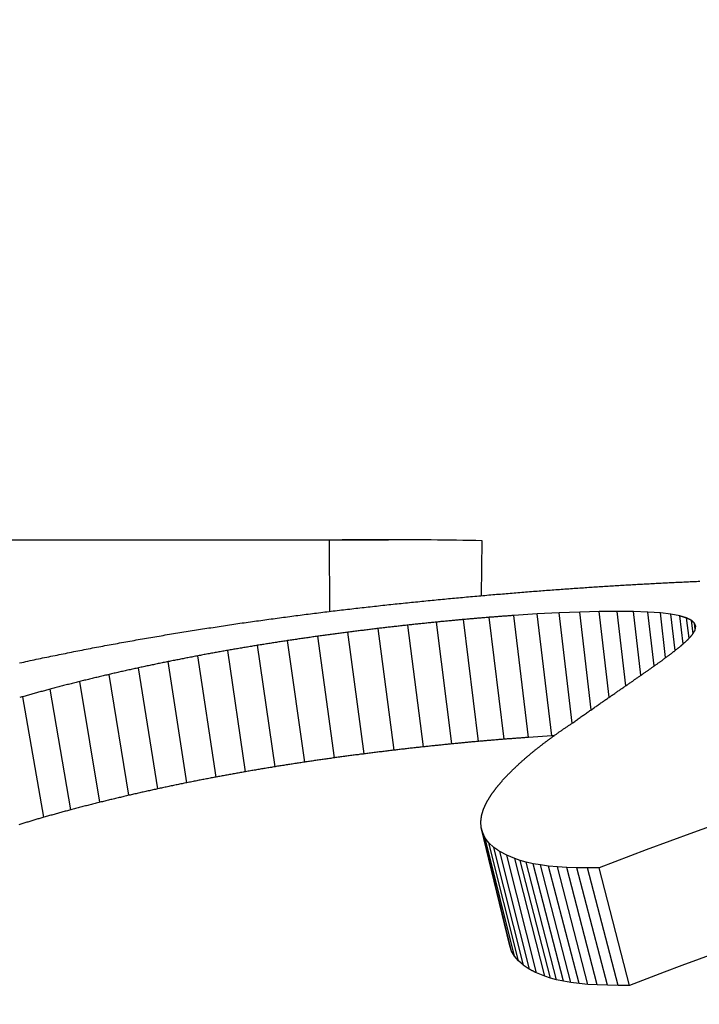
# Model space of a CAD drawing. Header units: millimetres. Extents: x 213 to 547, y 65 to 502.
# Tile 11 of 21: x 293.52 to 296.28, y 491.67 to 495.67. Entities that reach past the tile are written whole.
import ezdxf

# ---------------------------------------------------------------- set-up
doc = ezdxf.new("R2010")
doc.units = ezdxf.units.MM
doc.layers.add('Detail', color=2, linetype='Continuous')

msp = doc.modelspace()

# ---------------------------------------------------------------- linework, layer by layer
at = {"layer": 'Detail'}
for p, q in [((291.6806, 493.5559), (295.0186, 493.5559)), ((294.7785, 493.5544), (291.9848, 493.5544)), ((294.7809, 493.2653), (294.7785, 493.5544)), ((295.3948, 493.3291), (295.3978, 493.5521)), ((295.4877, 492.7467), (295.427, 493.2412)), ((295.6209, 493.2547), (295.5266, 493.2487)), ((295.5865, 492.7541), (295.5266, 493.2487)), ((295.7099, 493.2594), (295.6209, 493.2547)), ((295.6802, 492.76), (295.6209, 493.2547)), ((295.7937, 493.2627), (295.7099, 493.2594)), ((295.7632, 492.8118), (295.7099, 493.2594)), ((295.8722, 493.2647), (295.7937, 493.2627)), ((295.8406, 492.8664), (295.7937, 493.2627)), ((295.9455, 493.2653), (295.8722, 493.2647)), ((295.9133, 492.917), (295.8722, 493.2647)), ((296.0116, 493.2646), (295.9455, 493.2653)), ((295.9811, 492.9639), (295.9455, 493.2653)), ((296.0699, 493.2624), (296.0116, 493.2646)), ((296.042, 493.0062), (296.0116, 493.2646)), ((296.1206, 493.2588), (296.0699, 493.2624)), ((296.0958, 493.044), (296.0699, 493.2624)), ((296.1636, 493.2536), (296.1206, 493.2588)), ((296.1422, 493.0776), (296.1206, 493.2588)), ((296.199, 493.247), (296.1636, 493.2536)), ((296.1812, 493.1072), (296.1636, 493.2536)), ((296.2128, 493.1333), (296.199, 493.247)), ((295.1607, 492.7158), (295.0971, 493.2097)), ((295.2748, 492.7277), (295.2123, 493.2218)), ((295.3838, 492.738), (295.3223, 493.2323)), ((296.2369, 493.156), (296.2267, 493.2387)), ((296.2534, 493.1757), (296.2468, 493.2288)), ((296.264, 493.2038), (296.2592, 493.2172)), ((296.2622, 493.1938), (296.2592, 493.2172)), ((294.799, 492.6712), (294.7313, 493.1644)), ((294.92, 492.6874), (294.8538, 493.1808)), ((295.0415, 492.7023), (294.9766, 493.196)), ((294.5583, 492.6351), (294.4875, 493.1276)), ((294.6784, 492.6538), (294.6092, 493.1466)), ((294.3196, 492.5933), (294.2454, 493.0851)), ((294.4387, 492.6149), (294.3663, 493.1071)), ((294.201, 492.5702), (294.125, 493.0615)), ((293.9653, 492.5191), (293.8855, 493.0095)), ((294.0829, 492.5455), (294.005, 493.0364)), ((293.8483, 492.4909), (293.7665, 492.9808)), ((293.7299, 492.4604), (293.6459, 492.9498)), ((293.6214, 492.4304), (293.5353, 492.9192)), ((295.6802, 492.76), (295.5865, 492.7541)), ((295.6891, 492.7605), (295.6802, 492.76)), ((295.3943, 492.3886), (295.3928, 492.412)), ((295.4003, 492.3664), (295.3943, 492.3886)), ((295.5103, 491.909), (295.3943, 492.3886)), ((295.4108, 492.3455), (295.4003, 492.3664)), ((295.5174, 491.8872), (295.4003, 492.3664)), ((295.4258, 492.326), (295.4108, 492.3455)), ((295.5289, 491.8667), (295.4108, 492.3455)), ((295.4453, 492.3079), (295.4258, 492.326)), ((295.5448, 491.8476), (295.4258, 492.326)), ((295.5652, 491.8298), (295.4453, 492.3079)), ((295.4977, 492.2759), (295.4693, 492.2911)), ((295.5899, 491.8133), (295.4693, 492.2911)), ((295.5306, 492.2621), (295.4977, 492.2759)), ((295.6191, 491.7983), (295.4977, 492.2759)), ((295.5526, 492.2543), (295.5306, 492.2621)), ((295.6526, 491.7848), (295.5306, 492.2621)), ((295.5772, 492.2475), (295.5526, 492.2543)), ((295.6749, 491.7772), (295.5526, 492.2543)), ((295.6046, 492.2415), (295.5772, 492.2475)), ((295.6999, 491.7704), (295.5772, 492.2475)), ((295.6347, 492.2364), (295.6046, 492.2415)), ((295.7276, 491.7645), (295.6046, 492.2415)), ((295.6675, 492.2322), (295.6347, 492.2364)), ((295.7579, 491.7595), (295.6347, 492.2364)), ((295.703, 492.2289), (295.6675, 492.2322)), ((295.7909, 491.7554), (295.6675, 492.2322)), ((295.7412, 492.2265), (295.703, 492.2289)), ((295.8265, 491.7521), (295.703, 492.2289)), ((295.7821, 492.225), (295.7412, 492.2265)), ((295.8649, 491.7498), (295.7412, 492.2265)), ((295.8258, 492.2244), (295.7821, 492.225)), ((295.9058, 491.7483), (295.7822, 492.225)), ((295.8721, 492.2247), (295.8258, 492.2244)), ((295.9495, 491.7478), (295.8258, 492.2244)), ((295.9958, 491.7481), (295.8721, 492.2247)), ((295.5174, 491.8872), (295.5103, 491.909)), ((295.5289, 491.8667), (295.5174, 491.8872)), ((295.5448, 491.8476), (295.5289, 491.8667)), ((295.5652, 491.8298), (295.5448, 491.8476)), ((295.6526, 491.7848), (295.6191, 491.7983)), ((295.6749, 491.7772), (295.6526, 491.7848)), ((295.6999, 491.7704), (295.6749, 491.7772)), ((295.7276, 491.7645), (295.6999, 491.7704)), ((295.7579, 491.7595), (295.7276, 491.7645)), ((295.7909, 491.7554), (295.7579, 491.7595)), ((295.8265, 491.7521), (295.7909, 491.7554)), ((295.8649, 491.7498), (295.8265, 491.7521)), ((295.9058, 491.7483), (295.8649, 491.7498)), ((295.9495, 491.7478), (295.9058, 491.7483)), ((295.9958, 491.7481), (295.9495, 491.7478))]:
    msp.add_line(p, q, dxfattribs=at)
at = {"layer": 'Detail', "flags": 128}
for points in [[(295.3978, 493.5521), (295.372, 493.5526), (295.3462, 493.5531), (295.3204, 493.5535), (295.2946, 493.5539), (295.2688, 493.5542), (295.243, 493.5545), (295.2172, 493.5548), (295.1914, 493.5551), (295.1656, 493.5553), (295.1398, 493.5555), (295.114, 493.5556), (295.0882, 493.5557), (295.0624, 493.5558), (295.0365, 493.5559), (295.0107, 493.5559), (294.9849, 493.5558), (294.9591, 493.5558), (294.9333, 493.5557), (294.9075, 493.5555), (294.8817, 493.5554), (294.8559, 493.5552), (294.8301, 493.5549), (294.8043, 493.5547), (294.7785, 493.5544)], [(295.6213, 493.3479), (295.6289, 493.3485), (295.6364, 493.349), (295.6439, 493.3496), (295.6514, 493.3501), (295.6589, 493.3507), (295.6664, 493.3512), (295.6739, 493.3518), (295.6814, 493.3523), (295.6889, 493.3529), (295.6964, 493.3534), (295.7039, 493.354), (295.7114, 493.3545), (295.7189, 493.3551), (295.7264, 493.3556), (295.7339, 493.3562), (295.7414, 493.3567), (295.7489, 493.3572), (295.7564, 493.3578), (295.7639, 493.3583), (295.7714, 493.3589), (295.7789, 493.3594), (295.7864, 493.3599), (295.7939, 493.3605), (295.8014, 493.361)], [(295.8014, 493.361), (295.8086, 493.3615), (295.8158, 493.3619), (295.8229, 493.3624), (295.8301, 493.3629), (295.8373, 493.3633), (295.8444, 493.3638), (295.8516, 493.3643), (295.8588, 493.3647), (295.8659, 493.3652), (295.8731, 493.3656), (295.8803, 493.3661), (295.8874, 493.3666), (295.8946, 493.367), (295.9018, 493.3675), (295.9089, 493.3679), (295.9161, 493.3684), (295.9233, 493.3689), (295.9304, 493.3693), (295.9376, 493.3698), (295.9448, 493.3702), (295.9519, 493.3707), (295.9591, 493.3711), (295.9663, 493.3716), (295.9734, 493.372)], [(295.9734, 493.372), (295.9803, 493.3724), (295.9871, 493.3728), (295.9939, 493.3732), (296.0007, 493.3736), (296.0076, 493.3739), (296.0144, 493.3743), (296.0212, 493.3747), (296.0281, 493.3751), (296.0349, 493.3755), (296.0417, 493.3758), (296.0485, 493.3762), (296.0554, 493.3766), (296.0622, 493.377), (296.069, 493.3774), (296.0759, 493.3777), (296.0827, 493.3781), (296.0895, 493.3785), (296.0964, 493.3789), (296.1032, 493.3792), (296.11, 493.3796), (296.1168, 493.38), (296.1237, 493.3804), (296.1305, 493.3807), (296.1373, 493.3811)], [(296.1373, 493.3811), (296.1438, 493.3814), (296.1503, 493.3817), (296.1568, 493.382), (296.1633, 493.3823), (296.1698, 493.3826), (296.1763, 493.3829), (296.1828, 493.3832), (296.1893, 493.3835), (296.1958, 493.3838), (296.2022, 493.3841), (296.2087, 493.3844), (296.2152, 493.3848), (296.2217, 493.3851), (296.2282, 493.3854), (296.2347, 493.3857), (296.2412, 493.386), (296.2477, 493.3863), (296.2542, 493.3866), (296.2607, 493.3869), (296.2672, 493.3872), (296.2736, 493.3875), (296.2801, 493.3878)], [(295.237, 493.3147), (295.2452, 493.3155), (295.2533, 493.3162), (295.2615, 493.317), (295.2697, 493.3177), (295.2779, 493.3185), (295.286, 493.3192), (295.2942, 493.32), (295.3024, 493.3207), (295.3106, 493.3215), (295.3187, 493.3222), (295.3269, 493.323), (295.3351, 493.3237), (295.3433, 493.3245), (295.3514, 493.3252), (295.3596, 493.3259), (295.3678, 493.3267), (295.376, 493.3274), (295.3841, 493.3281), (295.3923, 493.3289), (295.4005, 493.3296), (295.4087, 493.3303), (295.4168, 493.3311), (295.425, 493.3318), (295.4332, 493.3325)], [(295.4332, 493.3325), (295.441, 493.3332), (295.4489, 493.3338), (295.4567, 493.3345), (295.4645, 493.3351), (295.4724, 493.3358), (295.4802, 493.3364), (295.4881, 493.3371), (295.4959, 493.3377), (295.5037, 493.3384), (295.5116, 493.339), (295.5194, 493.3397), (295.5273, 493.3403), (295.5351, 493.3409), (295.5429, 493.3416), (295.5508, 493.3422), (295.5586, 493.3428), (295.5665, 493.3435), (295.5743, 493.3441), (295.5821, 493.3448), (295.59, 493.3454), (295.5978, 493.346), (295.6057, 493.3467), (295.6135, 493.3473), (295.6213, 493.3479)], [(294.8358, 493.272), (294.8441, 493.273), (294.8525, 493.2739), (294.8609, 493.2749), (294.8692, 493.2758), (294.8776, 493.2768), (294.8859, 493.2777), (294.8943, 493.2787), (294.9027, 493.2796), (294.911, 493.2806), (294.9194, 493.2815), (294.9278, 493.2824), (294.9361, 493.2834), (294.9445, 493.2843), (294.9529, 493.2852), (294.9613, 493.2862), (294.9696, 493.2871), (294.978, 493.288), (294.9864, 493.289), (294.9947, 493.2899), (295.0031, 493.2908), (295.0115, 493.2917), (295.0198, 493.2927), (295.0282, 493.2936), (295.0366, 493.2945)], [(295.0366, 493.2945), (295.0449, 493.2954), (295.0533, 493.2962), (295.0616, 493.2971), (295.07, 493.2979), (295.0783, 493.2988), (295.0867, 493.2996), (295.095, 493.3005), (295.1034, 493.3013), (295.1117, 493.3022), (295.1201, 493.303), (295.1284, 493.3039), (295.1368, 493.3047), (295.1451, 493.3056), (295.1535, 493.3064), (295.1618, 493.3072), (295.1702, 493.3081), (295.1785, 493.3089), (295.1869, 493.3097), (295.1952, 493.3106), (295.2036, 493.3114), (295.2119, 493.3122), (295.2203, 493.3131), (295.2286, 493.3139), (295.237, 493.3147)], [(294.433, 493.2194), (294.4414, 493.2206), (294.4498, 493.2218), (294.4582, 493.2229), (294.4666, 493.2241), (294.475, 493.2253), (294.4834, 493.2264), (294.4918, 493.2276), (294.5001, 493.2287), (294.5085, 493.2299), (294.5169, 493.2311), (294.5253, 493.2322), (294.5337, 493.2334), (294.5421, 493.2345), (294.5505, 493.2357), (294.5589, 493.2368), (294.5673, 493.238), (294.5757, 493.2391), (294.5841, 493.2402), (294.5925, 493.2414), (294.6009, 493.2425), (294.6093, 493.2436), (294.6177, 493.2448), (294.6261, 493.2459), (294.6345, 493.247)], [(294.6345, 493.247), (294.6429, 493.2481), (294.6513, 493.2492), (294.6597, 493.2502), (294.6681, 493.2513), (294.6764, 493.2523), (294.6848, 493.2534), (294.6932, 493.2544), (294.7016, 493.2555), (294.71, 493.2565), (294.7184, 493.2576), (294.7267, 493.2586), (294.7351, 493.2597), (294.7435, 493.2607), (294.7519, 493.2617), (294.7603, 493.2628), (294.7687, 493.2638), (294.7771, 493.2648), (294.7854, 493.2659), (294.7938, 493.2669), (294.8022, 493.2679), (294.8106, 493.2689), (294.819, 493.27), (294.8274, 493.271), (294.8358, 493.272)], [(295.427, 493.2412), (295.4227, 493.2408), (295.4183, 493.2405), (295.4139, 493.2401), (295.4096, 493.2397), (295.4052, 493.2394), (295.4008, 493.239), (295.3965, 493.2386), (295.3921, 493.2382), (295.3877, 493.2379), (295.3834, 493.2375), (295.379, 493.2371), (295.3746, 493.2368), (295.3703, 493.2364), (295.3659, 493.236), (295.3616, 493.2356), (295.3572, 493.2353), (295.3528, 493.2349), (295.3485, 493.2345), (295.3441, 493.2341), (295.3397, 493.2338), (295.3354, 493.2334), (295.331, 493.233), (295.3266, 493.2327), (295.3223, 493.2323)], [(295.5266, 493.2487), (295.5224, 493.2484), (295.5183, 493.2481), (295.5141, 493.2478), (295.51, 493.2474), (295.5058, 493.2471), (295.5017, 493.2468), (295.4975, 493.2465), (295.4934, 493.2462), (295.4892, 493.2459), (295.4851, 493.2456), (295.4809, 493.2453), (295.4768, 493.245), (295.4726, 493.2447), (295.4685, 493.2443), (295.4644, 493.244), (295.4602, 493.2437), (295.4561, 493.2434), (295.4519, 493.2431), (295.4478, 493.2428), (295.4436, 493.2425), (295.4395, 493.2422), (295.4353, 493.2418), (295.4312, 493.2415), (295.427, 493.2412)], [(296.2267, 493.2387), (296.2255, 493.239), (296.2244, 493.2394), (296.2232, 493.2397), (296.2221, 493.2401), (296.2209, 493.2404), (296.2198, 493.2408), (296.2186, 493.2411), (296.2175, 493.2415), (296.2163, 493.2418), (296.2151, 493.2422), (296.214, 493.2425), (296.2128, 493.2428), (296.2117, 493.2432), (296.2105, 493.2435), (296.2094, 493.2439), (296.2082, 493.2442), (296.2071, 493.2446), (296.2059, 493.2449), (296.2048, 493.2452), (296.2036, 493.2456), (296.2024, 493.2459), (296.2013, 493.2463), (296.2001, 493.2466), (296.199, 493.247)], [(294.2311, 493.1889), (294.2395, 493.1902), (294.2479, 493.1915), (294.2563, 493.1928), (294.2647, 493.1941), (294.2731, 493.1954), (294.2815, 493.1967), (294.29, 493.1979), (294.2984, 493.1992), (294.3068, 493.2005), (294.3152, 493.2018), (294.3236, 493.203), (294.332, 493.2043), (294.3404, 493.2056), (294.3488, 493.2069), (294.3573, 493.2081), (294.3657, 493.2094), (294.3741, 493.2106), (294.3825, 493.2119), (294.3909, 493.2132), (294.3993, 493.2144), (294.4077, 493.2157), (294.4161, 493.2169), (294.4246, 493.2182), (294.433, 493.2194)], [(295.0971, 493.2097), (295.092, 493.2092), (295.087, 493.2086), (295.082, 493.208), (295.077, 493.2075), (295.072, 493.2069), (295.0669, 493.2063), (295.0619, 493.2058), (295.0569, 493.2052), (295.0519, 493.2046), (295.0469, 493.204), (295.0419, 493.2035), (295.0368, 493.2029), (295.0318, 493.2023), (295.0268, 493.2018), (295.0218, 493.2012), (295.0168, 493.2006), (295.0117, 493.2), (295.0067, 493.1995), (295.0017, 493.1989), (294.9967, 493.1983), (294.9917, 493.1977), (294.9866, 493.1972), (294.9816, 493.1966), (294.9766, 493.196)], [(295.2123, 493.2218), (295.2075, 493.2213), (295.2027, 493.2208), (295.1979, 493.2203), (295.1931, 493.2198), (295.1883, 493.2193), (295.1835, 493.2188), (295.1787, 493.2183), (295.1739, 493.2178), (295.1691, 493.2173), (295.1643, 493.2168), (295.1595, 493.2163), (295.1547, 493.2158), (295.1499, 493.2153), (295.1451, 493.2148), (295.1403, 493.2143), (295.1355, 493.2138), (295.1307, 493.2133), (295.1259, 493.2128), (295.1211, 493.2123), (295.1163, 493.2118), (295.1115, 493.2113), (295.1067, 493.2108), (295.1019, 493.2102), (295.0971, 493.2097)], [(295.3223, 493.2323), (295.3177, 493.2318), (295.3131, 493.2314), (295.3085, 493.231), (295.3039, 493.2305), (295.2994, 493.2301), (295.2948, 493.2297), (295.2902, 493.2292), (295.2856, 493.2288), (295.281, 493.2284), (295.2764, 493.2279), (295.2719, 493.2275), (295.2673, 493.2271), (295.2627, 493.2266), (295.2581, 493.2262), (295.2535, 493.2258), (295.2489, 493.2253), (295.2444, 493.2249), (295.2398, 493.2244), (295.2352, 493.224), (295.2306, 493.2236), (295.226, 493.2231), (295.2214, 493.2227), (295.2169, 493.2222), (295.2123, 493.2218)], [(296.2468, 493.2288), (296.2459, 493.2292), (296.2451, 493.2296), (296.2443, 493.23), (296.2434, 493.2305), (296.2426, 493.2309), (296.2418, 493.2313), (296.2409, 493.2317), (296.2401, 493.2321), (296.2392, 493.2325), (296.2384, 493.2329), (296.2376, 493.2333), (296.2367, 493.2338), (296.2359, 493.2342), (296.2351, 493.2346), (296.2342, 493.235), (296.2334, 493.2354), (296.2325, 493.2358), (296.2317, 493.2362), (296.2309, 493.2366), (296.23, 493.2371), (296.2292, 493.2375), (296.2284, 493.2379), (296.2275, 493.2383), (296.2267, 493.2387)], [(296.2592, 493.2172), (296.2587, 493.2177), (296.2582, 493.2181), (296.2576, 493.2186), (296.2571, 493.2191), (296.2566, 493.2196), (296.2561, 493.2201), (296.2556, 493.2206), (296.2551, 493.2211), (296.2545, 493.2216), (296.254, 493.222), (296.2535, 493.2225), (296.253, 493.223), (296.2525, 493.2235), (296.2519, 493.224), (296.2514, 493.2245), (296.2509, 493.2249), (296.2504, 493.2254), (296.2499, 493.2259), (296.2494, 493.2264), (296.2488, 493.2269), (296.2483, 493.2273), (296.2478, 493.2278), (296.2473, 493.2283), (296.2468, 493.2288)], [(296.2612, 493.1885), (296.2613, 493.1891), (296.2615, 493.1898), (296.2616, 493.1904), (296.2617, 493.191), (296.2618, 493.1917), (296.2619, 493.1923), (296.262, 493.193), (296.2621, 493.1936), (296.2623, 493.1942), (296.2624, 493.1949), (296.2625, 493.1955), (296.2626, 493.1962), (296.2627, 493.1968), (296.2628, 493.1974), (296.263, 493.1981), (296.2631, 493.1987), (296.2632, 493.1993), (296.2633, 493.2), (296.2634, 493.2006), (296.2636, 493.2012), (296.2637, 493.2019), (296.2638, 493.2025), (296.2639, 493.2031), (296.264, 493.2038)], [(294.0289, 493.1553), (294.0373, 493.1568), (294.0457, 493.1582), (294.0542, 493.1596), (294.0626, 493.161), (294.071, 493.1624), (294.0794, 493.1639), (294.0879, 493.1653), (294.0963, 493.1667), (294.1047, 493.1681), (294.1131, 493.1695), (294.1215, 493.1709), (294.13, 493.1723), (294.1384, 493.1737), (294.1468, 493.1751), (294.1552, 493.1765), (294.1637, 493.1779), (294.1721, 493.1793), (294.1805, 493.1807), (294.189, 493.182), (294.1974, 493.1834), (294.2058, 493.1848), (294.2142, 493.1862), (294.2227, 493.1875), (294.2311, 493.1889)], [(294.7313, 493.1644), (294.7262, 493.1636), (294.7211, 493.1629), (294.716, 493.1622), (294.711, 493.1614), (294.7059, 493.1607), (294.7008, 493.16), (294.6957, 493.1592), (294.6906, 493.1585), (294.6855, 493.1578), (294.6804, 493.157), (294.6753, 493.1563), (294.6703, 493.1555), (294.6652, 493.1548), (294.6601, 493.1541), (294.655, 493.1533), (294.6499, 493.1526), (294.6448, 493.1518), (294.6397, 493.1511), (294.6347, 493.1504), (294.6296, 493.1496), (294.6245, 493.1489), (294.6194, 493.1481), (294.6143, 493.1474), (294.6092, 493.1466)], [(294.8538, 493.1808), (294.8487, 493.1801), (294.8436, 493.1794), (294.8385, 493.1788), (294.8334, 493.1781), (294.8283, 493.1774), (294.8232, 493.1767), (294.818, 493.176), (294.8129, 493.1754), (294.8078, 493.1747), (294.8027, 493.174), (294.7976, 493.1733), (294.7925, 493.1726), (294.7874, 493.1719), (294.7823, 493.1713), (294.7772, 493.1706), (294.7721, 493.1699), (294.767, 493.1692), (294.7619, 493.1685), (294.7568, 493.1678), (294.7517, 493.1671), (294.7466, 493.1664), (294.7415, 493.1657), (294.7364, 493.1651), (294.7313, 493.1644)], [(294.9766, 493.196), (294.9715, 493.1954), (294.9664, 493.1947), (294.9613, 493.1941), (294.9561, 493.1935), (294.951, 493.1929), (294.9459, 493.1922), (294.9408, 493.1916), (294.9357, 493.191), (294.9305, 493.1903), (294.9254, 493.1897), (294.9203, 493.1891), (294.9152, 493.1884), (294.9101, 493.1878), (294.905, 493.1872), (294.8998, 493.1865), (294.8947, 493.1859), (294.8896, 493.1853), (294.8845, 493.1846), (294.8794, 493.184), (294.8742, 493.1834), (294.8691, 493.1827), (294.864, 493.1821), (294.8589, 493.1814), (294.8538, 493.1808)], [(296.2306, 493.1491), (296.2314, 493.15), (296.2323, 493.1509), (296.2331, 493.1518), (296.2339, 493.1527), (296.2347, 493.1536), (296.2355, 493.1545), (296.2363, 493.1554), (296.2372, 493.1563), (296.238, 493.1572), (296.2388, 493.1581), (296.2396, 493.159), (296.2404, 493.1599), (296.2413, 493.1608), (296.2421, 493.1617), (296.2429, 493.1625), (296.2437, 493.1634), (296.2445, 493.1643), (296.2454, 493.1652), (296.2462, 493.1661), (296.247, 493.167), (296.2478, 493.1679), (296.2486, 493.1688), (296.2494, 493.1696), (296.2503, 493.1705)], [(296.2503, 493.1705), (296.2507, 493.1713), (296.2512, 493.172), (296.2516, 493.1728), (296.2521, 493.1735), (296.2525, 493.1743), (296.253, 493.1751), (296.2535, 493.1758), (296.2539, 493.1766), (296.2544, 493.1773), (296.2548, 493.1781), (296.2553, 493.1788), (296.2557, 493.1796), (296.2562, 493.1803), (296.2567, 493.181), (296.2571, 493.1818), (296.2576, 493.1825), (296.258, 493.1833), (296.2585, 493.184), (296.2589, 493.1848), (296.2594, 493.1855), (296.2598, 493.1863), (296.2603, 493.187), (296.2608, 493.1877), (296.2612, 493.1885)], [(293.8265, 493.1185), (293.8349, 493.12), (293.8433, 493.1216), (293.8518, 493.1232), (293.8602, 493.1247), (293.8686, 493.1263), (293.8771, 493.1278), (293.8855, 493.1294), (293.8939, 493.1309), (293.9024, 493.1325), (293.9108, 493.134), (293.9192, 493.1356), (293.9277, 493.1371), (293.9361, 493.1386), (293.9445, 493.1402), (293.953, 493.1417), (293.9614, 493.1432), (293.9698, 493.1447), (293.9783, 493.1463), (293.9867, 493.1478), (293.9952, 493.1493), (294.0036, 493.1508), (294.012, 493.1523), (294.0205, 493.1538), (294.0289, 493.1553)], [(294.4876, 493.1276), (294.4825, 493.1267), (294.4774, 493.1259), (294.4724, 493.125), (294.4673, 493.1242), (294.4623, 493.1233), (294.4572, 493.1225), (294.4522, 493.1216), (294.4471, 493.1208), (294.4421, 493.1199), (294.437, 493.1191), (294.432, 493.1182), (294.4269, 493.1174), (294.4219, 493.1165), (294.4168, 493.1157), (294.4118, 493.1148), (294.4067, 493.1139), (294.4016, 493.1131), (294.3966, 493.1122), (294.3915, 493.1114), (294.3865, 493.1105), (294.3814, 493.1096), (294.3764, 493.1088), (294.3713, 493.1079), (294.3663, 493.1071)], [(294.6092, 493.1466), (294.6042, 493.1459), (294.5991, 493.1451), (294.594, 493.1443), (294.589, 493.1435), (294.5839, 493.1427), (294.5788, 493.1419), (294.5737, 493.1411), (294.5687, 493.1403), (294.5636, 493.1395), (294.5585, 493.1387), (294.5535, 493.1379), (294.5484, 493.1372), (294.5433, 493.1364), (294.5382, 493.1356), (294.5332, 493.1348), (294.5281, 493.134), (294.523, 493.1332), (294.518, 493.1324), (294.5129, 493.1316), (294.5078, 493.1308), (294.5028, 493.13), (294.4977, 493.1292), (294.4926, 493.1284), (294.4876, 493.1276)], [(296.1654, 493.0945), (296.1669, 493.0958), (296.1684, 493.097), (296.17, 493.0983), (296.1715, 493.0995), (296.173, 493.1007), (296.1746, 493.102), (296.1761, 493.1032), (296.1777, 493.1044), (296.1792, 493.1056), (296.1807, 493.1069), (296.1823, 493.1081), (296.1838, 493.1093), (296.1853, 493.1105), (296.1869, 493.1117), (296.1884, 493.113), (296.19, 493.1142), (296.1915, 493.1154), (296.193, 493.1166), (296.1946, 493.1178), (296.1961, 493.119), (296.1977, 493.1202), (296.1992, 493.1214), (296.2008, 493.1226), (296.2023, 493.1238)], [(296.2023, 493.1238), (296.2035, 493.1249), (296.2047, 493.126), (296.2058, 493.127), (296.207, 493.1281), (296.2082, 493.1291), (296.2094, 493.1302), (296.2105, 493.1313), (296.2117, 493.1323), (296.2129, 493.1334), (296.2141, 493.1344), (296.2153, 493.1355), (296.2164, 493.1365), (296.2176, 493.1376), (296.2188, 493.1386), (296.22, 493.1397), (296.2212, 493.1407), (296.2224, 493.1418), (296.2235, 493.1428), (296.2247, 493.1439), (296.2259, 493.1449), (296.2271, 493.1459), (296.2283, 493.147), (296.2294, 493.148), (296.2306, 493.1491)], [(293.6239, 493.0781), (293.6323, 493.0798), (293.6407, 493.0815), (293.6492, 493.0832), (293.6576, 493.0849), (293.6661, 493.0866), (293.6745, 493.0883), (293.6829, 493.09), (293.6914, 493.0917), (293.6998, 493.0934), (293.7083, 493.0951), (293.7167, 493.0968), (293.7251, 493.0985), (293.7336, 493.1002), (293.742, 493.1019), (293.7505, 493.1035), (293.7589, 493.1052), (293.7674, 493.1069), (293.7758, 493.1085), (293.7843, 493.1102), (293.7927, 493.1119), (293.8011, 493.1135), (293.8096, 493.1152), (293.818, 493.1168), (293.8265, 493.1185)], [(294.2454, 493.0851), (294.2404, 493.0841), (294.2354, 493.0831), (294.2304, 493.0822), (294.2254, 493.0812), (294.2203, 493.0802), (294.2153, 493.0792), (294.2103, 493.0783), (294.2053, 493.0773), (294.2003, 493.0763), (294.1952, 493.0753), (294.1902, 493.0744), (294.1852, 493.0734), (294.1802, 493.0724), (294.1752, 493.0714), (294.1702, 493.0704), (294.1651, 493.0694), (294.1601, 493.0685), (294.1551, 493.0675), (294.1501, 493.0665), (294.1451, 493.0655), (294.1401, 493.0645), (294.135, 493.0635), (294.13, 493.0625), (294.125, 493.0615)], [(294.3663, 493.1071), (294.3613, 493.1062), (294.3562, 493.1053), (294.3512, 493.1043), (294.3461, 493.1034), (294.3411, 493.1025), (294.3361, 493.1016), (294.331, 493.1007), (294.326, 493.0998), (294.321, 493.0989), (294.3159, 493.098), (294.3109, 493.0971), (294.3058, 493.0961), (294.3008, 493.0952), (294.2958, 493.0943), (294.2907, 493.0934), (294.2857, 493.0925), (294.2807, 493.0915), (294.2756, 493.0906), (294.2706, 493.0897), (294.2656, 493.0888), (294.2605, 493.0879), (294.2555, 493.0869), (294.2505, 493.086), (294.2454, 493.0851)], [(296.1198, 493.0609), (296.1217, 493.0623), (296.1236, 493.0638), (296.1255, 493.0652), (296.1274, 493.0666), (296.1293, 493.068), (296.1312, 493.0694), (296.1331, 493.0708), (296.135, 493.0722), (296.1369, 493.0737), (296.1388, 493.0751), (296.1407, 493.0765), (296.1426, 493.0779), (296.1445, 493.0793), (296.1464, 493.0807), (296.1483, 493.0821), (296.1502, 493.0835), (296.1521, 493.0849), (296.154, 493.0862), (296.1559, 493.0876), (296.1578, 493.089), (296.1597, 493.0904), (296.1616, 493.0918), (296.1635, 493.0932), (296.1654, 493.0945)], [(293.5224, 493.0562), (293.5309, 493.0581), (293.5393, 493.0599), (293.5478, 493.0617), (293.5562, 493.0636), (293.5647, 493.0654), (293.5731, 493.0672), (293.5816, 493.069), (293.59, 493.0708), (293.5985, 493.0727), (293.607, 493.0745), (293.6154, 493.0763), (293.6239, 493.0781)], [(294.125, 493.0615), (294.12, 493.0605), (294.115, 493.0595), (294.11, 493.0584), (294.105, 493.0574), (294.1, 493.0563), (294.095, 493.0553), (294.09, 493.0543), (294.085, 493.0532), (294.08, 493.0522), (294.075, 493.0511), (294.07, 493.0501), (294.065, 493.049), (294.06, 493.048), (294.055, 493.0469), (294.05, 493.0459), (294.045, 493.0448), (294.04, 493.0438), (294.035, 493.0427), (294.03, 493.0417), (294.025, 493.0406), (294.02, 493.0396), (294.015, 493.0385), (294.01, 493.0374), (294.005, 493.0364)], [(296.0658, 493.0225), (296.0681, 493.0242), (296.0703, 493.0258), (296.0725, 493.0274), (296.0748, 493.029), (296.077, 493.0307), (296.0793, 493.0323), (296.0815, 493.0339), (296.0838, 493.0355), (296.086, 493.0371), (296.0883, 493.0387), (296.0905, 493.0403), (296.0928, 493.0419), (296.095, 493.0435), (296.0973, 493.0451), (296.0996, 493.0467), (296.1018, 493.0483), (296.1041, 493.0499), (296.1063, 493.0514), (296.1086, 493.053), (296.1108, 493.0546), (296.1131, 493.0562), (296.1153, 493.0578), (296.1176, 493.0593), (296.1198, 493.0609)], [(293.8855, 493.0095), (293.8806, 493.0083), (293.8756, 493.0071), (293.8706, 493.006), (293.8657, 493.0048), (293.8607, 493.0036), (293.8558, 493.0024), (293.8508, 493.0012), (293.8458, 493), (293.8409, 492.9988), (293.8359, 492.9976), (293.831, 492.9965), (293.826, 492.9953), (293.821, 492.9941), (293.8161, 492.9929), (293.8111, 492.9917), (293.8062, 492.9905), (293.8012, 492.9893), (293.7962, 492.9881), (293.7913, 492.9869), (293.7863, 492.9857), (293.7814, 492.9845), (293.7764, 492.9833), (293.7714, 492.982), (293.7665, 492.9808)], [(294.005, 493.0364), (294.0001, 493.0353), (293.9951, 493.0342), (293.9901, 493.0331), (293.9851, 493.0319), (293.9801, 493.0308), (293.9752, 493.0297), (293.9702, 493.0286), (293.9652, 493.0275), (293.9602, 493.0264), (293.9552, 493.0253), (293.9503, 493.0241), (293.9453, 493.023), (293.9403, 493.0219), (293.9353, 493.0208), (293.9303, 493.0197), (293.9254, 493.0185), (293.9204, 493.0174), (293.9154, 493.0163), (293.9104, 493.0152), (293.9054, 493.014), (293.9005, 493.0129), (293.8955, 493.0118), (293.8905, 493.0106), (293.8855, 493.0095)], [(296.0033, 492.9791), (296.0059, 492.9809), (296.0085, 492.9828), (296.0111, 492.9846), (296.0137, 492.9865), (296.0163, 492.9883), (296.0189, 492.9901), (296.0215, 492.9919), (296.0241, 492.9938), (296.0267, 492.9956), (296.0293, 492.9974), (296.0319, 492.9992), (296.0345, 493.001), (296.0371, 493.0028), (296.0398, 493.0046), (296.0424, 493.0065), (296.045, 493.0083), (296.0476, 493.01), (296.0502, 493.0118), (296.0528, 493.0136), (296.0554, 493.0154), (296.058, 493.0172), (296.0606, 493.019), (296.0632, 493.0208), (296.0658, 493.0225)], [(293.7665, 492.9808), (293.7615, 492.9796), (293.7564, 492.9783), (293.7514, 492.977), (293.7464, 492.9757), (293.7413, 492.9744), (293.7363, 492.9731), (293.7313, 492.9719), (293.7263, 492.9706), (293.7212, 492.9693), (293.7162, 492.968), (293.7112, 492.9667), (293.7062, 492.9654), (293.7011, 492.9641), (293.6961, 492.9628), (293.6911, 492.9615), (293.6861, 492.9602), (293.681, 492.9589), (293.676, 492.9576), (293.671, 492.9563), (293.666, 492.955), (293.6609, 492.9537), (293.6559, 492.9524), (293.6509, 492.9511), (293.6459, 492.9498)], [(295.9325, 492.9301), (295.9355, 492.9322), (295.9384, 492.9343), (295.9414, 492.9364), (295.9443, 492.9384), (295.9473, 492.9405), (295.9502, 492.9426), (295.9532, 492.9446), (295.9561, 492.9467), (295.9591, 492.9487), (295.962, 492.9508), (295.9649, 492.9528), (295.9679, 492.9549), (295.9709, 492.9569), (295.9738, 492.9589), (295.9768, 492.961), (295.9797, 492.963), (295.9827, 492.965), (295.9856, 492.967), (295.9886, 492.9691), (295.9915, 492.9711), (295.9945, 492.9731), (295.9974, 492.9751), (296.0004, 492.9771), (296.0033, 492.9791)], [(293.6459, 492.9498), (293.6413, 492.9485), (293.6367, 492.9472), (293.632, 492.946), (293.6274, 492.9447), (293.6228, 492.9435), (293.6182, 492.9422), (293.6136, 492.9409), (293.609, 492.9397), (293.6044, 492.9384), (293.5998, 492.9371), (293.5952, 492.9358), (293.5906, 492.9346), (293.586, 492.9333), (293.5814, 492.932), (293.5768, 492.9307), (293.5722, 492.9295), (293.5676, 492.9282), (293.563, 492.9269), (293.5583, 492.9256), (293.5537, 492.9243), (293.5491, 492.9231), (293.5445, 492.9218), (293.5399, 492.9205), (293.5353, 492.9192)], [(295.8534, 492.8752), (295.8567, 492.8775), (295.86, 492.8799), (295.8633, 492.8822), (295.8666, 492.8845), (295.8699, 492.8868), (295.8732, 492.8892), (295.8765, 492.8915), (295.8798, 492.8938), (295.8831, 492.8961), (295.8863, 492.8984), (295.8896, 492.9007), (295.8929, 492.903), (295.8962, 492.9052), (295.8995, 492.9075), (295.9028, 492.9098), (295.9061, 492.9121), (295.9094, 492.9144), (295.9127, 492.9166), (295.916, 492.9189), (295.9193, 492.9211), (295.9226, 492.9234), (295.9259, 492.9256), (295.9292, 492.9279), (295.9325, 492.9301)], [(293.5353, 492.9192), (293.5311, 492.918), (293.527, 492.9167), (293.5228, 492.9155)], [(295.7662, 492.8138), (295.7698, 492.8164), (295.7734, 492.8191), (295.7771, 492.8216), (295.7807, 492.8242), (295.7843, 492.8268), (295.7879, 492.8294), (295.7916, 492.832), (295.7952, 492.8346), (295.7988, 492.8372), (295.8025, 492.8397), (295.8061, 492.8423), (295.8097, 492.8448), (295.8134, 492.8474), (295.817, 492.85), (295.8207, 492.8525), (295.8243, 492.855), (295.8279, 492.8576), (295.8316, 492.8601), (295.8352, 492.8626), (295.8389, 492.8652), (295.8425, 492.8677), (295.8462, 492.8702), (295.8498, 492.8727), (295.8534, 492.8752)], [(295.7058, 492.7726), (295.7083, 492.7743), (295.7108, 492.776), (295.7133, 492.7778), (295.7158, 492.7795), (295.7183, 492.7812), (295.7209, 492.783), (295.7234, 492.7847), (295.7259, 492.7864), (295.7284, 492.7882), (295.7309, 492.7899), (295.7334, 492.7916), (295.736, 492.7933), (295.7385, 492.7951), (295.741, 492.7968), (295.7435, 492.7985), (295.746, 492.8002), (295.7485, 492.8019), (295.7511, 492.8036), (295.7536, 492.8053), (295.7561, 492.807), (295.7586, 492.8087), (295.7611, 492.8104), (295.7637, 492.8121), (295.7662, 492.8138)], [(295.6508, 492.7323), (295.6531, 492.734), (295.6554, 492.7357), (295.6576, 492.7373), (295.6599, 492.739), (295.6622, 492.7407), (295.6645, 492.7424), (295.6668, 492.7441), (295.6691, 492.7458), (295.6714, 492.7475), (295.6737, 492.7492), (295.676, 492.7508), (295.6783, 492.7525), (295.6805, 492.7542), (295.6828, 492.7559), (295.6851, 492.7576), (295.6874, 492.7592), (295.6897, 492.7609), (295.692, 492.7626), (295.6943, 492.7642), (295.6966, 492.7659), (295.6989, 492.7676), (295.7012, 492.7692), (295.7035, 492.7709), (295.7058, 492.7726)], [(295.2748, 492.7277), (295.27, 492.7272), (295.2653, 492.7267), (295.2605, 492.7262), (295.2558, 492.7257), (295.251, 492.7252), (295.2463, 492.7247), (295.2415, 492.7242), (295.2368, 492.7237), (295.232, 492.7232), (295.2272, 492.7228), (295.2225, 492.7223), (295.2177, 492.7218), (295.213, 492.7213), (295.2082, 492.7208), (295.2035, 492.7203), (295.1987, 492.7198), (295.194, 492.7193), (295.1892, 492.7188), (295.1845, 492.7183), (295.1797, 492.7178), (295.175, 492.7173), (295.1702, 492.7168), (295.1655, 492.7163), (295.1607, 492.7158)], [(295.3838, 492.738), (295.3793, 492.7375), (295.3747, 492.7371), (295.3702, 492.7367), (295.3656, 492.7363), (295.3611, 492.7358), (295.3566, 492.7354), (295.352, 492.735), (295.3475, 492.7345), (295.3429, 492.7341), (295.3384, 492.7337), (295.3338, 492.7333), (295.3293, 492.7328), (295.3248, 492.7324), (295.3202, 492.732), (295.3157, 492.7315), (295.3111, 492.7311), (295.3066, 492.7307), (295.3021, 492.7303), (295.2975, 492.7298), (295.293, 492.7294), (295.2884, 492.729), (295.2839, 492.7285), (295.2793, 492.7281), (295.2748, 492.7277)], [(295.4877, 492.7467), (295.4834, 492.7464), (295.4791, 492.746), (295.4747, 492.7456), (295.4704, 492.7453), (295.4661, 492.7449), (295.4617, 492.7446), (295.4574, 492.7442), (295.4531, 492.7438), (295.4488, 492.7435), (295.4444, 492.7431), (295.4401, 492.7427), (295.4358, 492.7424), (295.4314, 492.742), (295.4271, 492.7416), (295.4228, 492.7413), (295.4185, 492.7409), (295.4141, 492.7405), (295.4098, 492.7402), (295.4055, 492.7398), (295.4011, 492.7394), (295.3968, 492.7391), (295.3925, 492.7387), (295.3881, 492.7383), (295.3838, 492.738)], [(295.5865, 492.7541), (295.5824, 492.7538), (295.5783, 492.7535), (295.5742, 492.7532), (295.5701, 492.7529), (295.566, 492.7526), (295.5618, 492.7522), (295.5577, 492.7519), (295.5536, 492.7516), (295.5495, 492.7513), (295.5454, 492.751), (295.5412, 492.7507), (295.5371, 492.7504), (295.533, 492.7501), (295.5289, 492.7498), (295.5248, 492.7495), (295.5207, 492.7492), (295.5165, 492.7489), (295.5124, 492.7486), (295.5083, 492.7483), (295.5042, 492.748), (295.5001, 492.7477), (295.496, 492.7474), (295.4918, 492.747), (295.4877, 492.7467)], [(295.6012, 492.6931), (295.6033, 492.6948), (295.6053, 492.6964), (295.6074, 492.6981), (295.6095, 492.6997), (295.6115, 492.7013), (295.6136, 492.703), (295.6157, 492.7046), (295.6177, 492.7063), (295.6198, 492.7079), (295.6218, 492.7095), (295.6239, 492.7112), (295.626, 492.7128), (295.628, 492.7144), (295.6301, 492.7161), (295.6322, 492.7177), (295.6342, 492.7193), (295.6363, 492.7209), (295.6384, 492.7226), (295.6404, 492.7242), (295.6425, 492.7258), (295.6446, 492.7274), (295.6466, 492.729), (295.6487, 492.7306), (295.6508, 492.7323)], [(294.92, 492.6874), (294.915, 492.6867), (294.9099, 492.686), (294.9049, 492.6854), (294.8998, 492.6847), (294.8948, 492.684), (294.8897, 492.6834), (294.8847, 492.6827), (294.8796, 492.682), (294.8746, 492.6814), (294.8696, 492.6807), (294.8645, 492.68), (294.8595, 492.6793), (294.8544, 492.6787), (294.8494, 492.678), (294.8443, 492.6773), (294.8393, 492.6767), (294.8343, 492.676), (294.8292, 492.6753), (294.8242, 492.6746), (294.8191, 492.6739), (294.8141, 492.6733), (294.809, 492.6726), (294.804, 492.6719), (294.799, 492.6712)], [(295.0415, 492.7023), (295.0364, 492.7017), (295.0314, 492.7011), (295.0263, 492.7005), (295.0212, 492.6998), (295.0162, 492.6992), (295.0111, 492.6986), (295.0061, 492.698), (295.001, 492.6974), (294.9959, 492.6967), (294.9909, 492.6961), (294.9858, 492.6955), (294.9807, 492.6949), (294.9757, 492.6943), (294.9706, 492.6936), (294.9656, 492.693), (294.9605, 492.6924), (294.9554, 492.6918), (294.9504, 492.6911), (294.9453, 492.6905), (294.9402, 492.6899), (294.9352, 492.6893), (294.9301, 492.6886), (294.9251, 492.688), (294.92, 492.6874)], [(295.1607, 492.7158), (295.1557, 492.7153), (295.1508, 492.7147), (295.1458, 492.7141), (295.1408, 492.7136), (295.1359, 492.713), (295.1309, 492.7125), (295.1259, 492.7119), (295.121, 492.7113), (295.116, 492.7108), (295.111, 492.7102), (295.1061, 492.7097), (295.1011, 492.7091), (295.0961, 492.7085), (295.0912, 492.708), (295.0862, 492.7074), (295.0812, 492.7068), (295.0763, 492.7063), (295.0713, 492.7057), (295.0663, 492.7051), (295.0614, 492.7046), (295.0564, 492.704), (295.0514, 492.7034), (295.0465, 492.7029), (295.0415, 492.7023)], [(295.557, 492.6553), (295.5588, 492.6569), (295.5607, 492.6584), (295.5625, 492.66), (295.5644, 492.6616), (295.5662, 492.6632), (295.568, 492.6648), (295.5699, 492.6664), (295.5717, 492.668), (295.5736, 492.6696), (295.5754, 492.6711), (295.5772, 492.6727), (295.5791, 492.6743), (295.5809, 492.6759), (295.5828, 492.6774), (295.5846, 492.679), (295.5865, 492.6806), (295.5883, 492.6822), (295.5902, 492.6837), (295.592, 492.6853), (295.5938, 492.6869), (295.5957, 492.6884), (295.5975, 492.69), (295.5994, 492.6916), (295.6012, 492.6931)], [(294.6784, 492.6538), (294.6734, 492.653), (294.6684, 492.6523), (294.6634, 492.6515), (294.6584, 492.6507), (294.6534, 492.6499), (294.6484, 492.6492), (294.6434, 492.6484), (294.6384, 492.6476), (294.6333, 492.6468), (294.6283, 492.6461), (294.6233, 492.6453), (294.6183, 492.6445), (294.6133, 492.6437), (294.6083, 492.6429), (294.6033, 492.6422), (294.5983, 492.6414), (294.5933, 492.6406), (294.5883, 492.6398), (294.5833, 492.639), (294.5783, 492.6382), (294.5733, 492.6374), (294.5683, 492.6367), (294.5633, 492.6359), (294.5583, 492.6351)], [(294.799, 492.6712), (294.7939, 492.6705), (294.7889, 492.6698), (294.7839, 492.6691), (294.7789, 492.6684), (294.7738, 492.6676), (294.7688, 492.6669), (294.7638, 492.6662), (294.7588, 492.6655), (294.7537, 492.6647), (294.7487, 492.664), (294.7437, 492.6633), (294.7387, 492.6626), (294.7336, 492.6618), (294.7286, 492.6611), (294.7236, 492.6604), (294.7186, 492.6597), (294.7136, 492.6589), (294.7085, 492.6582), (294.7035, 492.6575), (294.6985, 492.6567), (294.6935, 492.656), (294.6884, 492.6553), (294.6834, 492.6546), (294.6784, 492.6538)], [(295.5182, 492.6188), (295.5198, 492.6204), (295.5214, 492.6219), (295.523, 492.6234), (295.5246, 492.625), (295.5262, 492.6265), (295.5279, 492.628), (295.5295, 492.6295), (295.5311, 492.6311), (295.5327, 492.6326), (295.5343, 492.6341), (295.5359, 492.6356), (295.5376, 492.6371), (295.5392, 492.6387), (295.5408, 492.6402), (295.5424, 492.6417), (295.544, 492.6432), (295.5457, 492.6447), (295.5473, 492.6462), (295.5489, 492.6477), (295.5505, 492.6492), (295.5521, 492.6507), (295.5538, 492.6523), (295.5554, 492.6538), (295.557, 492.6553)], [(294.4387, 492.6149), (294.4337, 492.614), (294.4288, 492.6132), (294.4238, 492.6123), (294.4188, 492.6114), (294.4139, 492.6105), (294.4089, 492.6096), (294.4039, 492.6087), (294.399, 492.6078), (294.394, 492.6069), (294.389, 492.606), (294.3841, 492.6051), (294.3791, 492.6042), (294.3742, 492.6033), (294.3692, 492.6024), (294.3642, 492.6015), (294.3593, 492.6006), (294.3543, 492.5997), (294.3493, 492.5988), (294.3444, 492.5979), (294.3394, 492.597), (294.3345, 492.5961), (294.3295, 492.5952), (294.3245, 492.5942), (294.3196, 492.5933)], [(294.5583, 492.6351), (294.5533, 492.6342), (294.5483, 492.6334), (294.5433, 492.6326), (294.5384, 492.6317), (294.5334, 492.6309), (294.5284, 492.6301), (294.5234, 492.6292), (294.5184, 492.6284), (294.5134, 492.6276), (294.5084, 492.6267), (294.5035, 492.6259), (294.4985, 492.6251), (294.4935, 492.6242), (294.4885, 492.6234), (294.4835, 492.6225), (294.4785, 492.6217), (294.4736, 492.6209), (294.4686, 492.62), (294.4636, 492.6192), (294.4586, 492.6183), (294.4536, 492.6175), (294.4487, 492.6166), (294.4437, 492.6158), (294.4387, 492.6149)], [(295.4846, 492.584), (295.486, 492.5855), (295.4874, 492.5869), (295.4888, 492.5884), (295.4902, 492.5898), (295.4916, 492.5913), (295.493, 492.5928), (295.4944, 492.5942), (295.4958, 492.5957), (295.4972, 492.5971), (295.4986, 492.5986), (295.5, 492.6), (295.5014, 492.6015), (295.5028, 492.603), (295.5042, 492.6044), (295.5056, 492.6059), (295.507, 492.6073), (295.5084, 492.6087), (295.5098, 492.6102), (295.5112, 492.6116), (295.5126, 492.6131), (295.514, 492.6145), (295.5154, 492.616), (295.5168, 492.6174), (295.5182, 492.6188)], [(294.201, 492.5702), (294.1961, 492.5692), (294.1911, 492.5682), (294.1862, 492.5672), (294.1813, 492.5661), (294.1764, 492.5651), (294.1714, 492.5641), (294.1665, 492.5631), (294.1616, 492.562), (294.1567, 492.561), (294.1518, 492.56), (294.1468, 492.559), (294.1419, 492.5579), (294.137, 492.5569), (294.1321, 492.5559), (294.1272, 492.5548), (294.1222, 492.5538), (294.1173, 492.5528), (294.1124, 492.5517), (294.1075, 492.5507), (294.1026, 492.5496), (294.0976, 492.5486), (294.0927, 492.5476), (294.0878, 492.5465), (294.0829, 492.5455)], [(294.3196, 492.5933), (294.3146, 492.5924), (294.3097, 492.5914), (294.3047, 492.5905), (294.2998, 492.5895), (294.2949, 492.5886), (294.2899, 492.5876), (294.285, 492.5866), (294.28, 492.5857), (294.2751, 492.5847), (294.2701, 492.5838), (294.2652, 492.5828), (294.2603, 492.5818), (294.2553, 492.5809), (294.2504, 492.5799), (294.2454, 492.579), (294.2405, 492.578), (294.2356, 492.577), (294.2306, 492.576), (294.2257, 492.5751), (294.2207, 492.5741), (294.2158, 492.5731), (294.2109, 492.5722), (294.2059, 492.5712), (294.201, 492.5702)], [(295.4564, 492.5508), (295.4576, 492.5522), (295.4588, 492.5536), (295.46, 492.555), (295.4611, 492.5564), (295.4623, 492.5578), (295.4635, 492.5592), (295.4647, 492.5606), (295.4658, 492.5619), (295.467, 492.5633), (295.4682, 492.5647), (295.4693, 492.5661), (295.4705, 492.5675), (295.4717, 492.5689), (295.4729, 492.5702), (295.4741, 492.5716), (295.4752, 492.573), (295.4764, 492.5744), (295.4776, 492.5758), (295.4788, 492.5771), (295.4799, 492.5785), (295.4811, 492.5799), (295.4823, 492.5813), (295.4835, 492.5826), (295.4846, 492.584)], [(294.0829, 492.5455), (294.078, 492.5444), (294.0731, 492.5433), (294.0682, 492.5422), (294.0633, 492.5411), (294.0584, 492.54), (294.0535, 492.5389), (294.0486, 492.5379), (294.0437, 492.5368), (294.0388, 492.5357), (294.0339, 492.5346), (294.029, 492.5335), (294.0241, 492.5324), (294.0192, 492.5313), (294.0143, 492.5302), (294.0094, 492.5291), (294.0045, 492.528), (293.9996, 492.5269), (293.9947, 492.5257), (293.9898, 492.5246), (293.9849, 492.5235), (293.98, 492.5224), (293.9751, 492.5213), (293.9702, 492.5202), (293.9653, 492.5191)], [(295.4335, 492.5195), (295.4345, 492.5208), (295.4354, 492.5221), (295.4364, 492.5234), (295.4373, 492.5247), (295.4383, 492.526), (295.4392, 492.5274), (295.4402, 492.5287), (295.4411, 492.53), (295.4421, 492.5313), (295.443, 492.5326), (295.444, 492.5339), (295.445, 492.5352), (295.4459, 492.5365), (295.4469, 492.5378), (295.4478, 492.5391), (295.4488, 492.5404), (295.4497, 492.5417), (295.4507, 492.543), (295.4516, 492.5443), (295.4526, 492.5456), (295.4536, 492.5469), (295.4545, 492.5482), (295.4555, 492.5495), (295.4564, 492.5508)], [(293.8484, 492.4909), (293.8434, 492.4897), (293.8385, 492.4884), (293.8335, 492.4872), (293.8286, 492.4859), (293.8237, 492.4846), (293.8187, 492.4834), (293.8138, 492.4821), (293.8088, 492.4808), (293.8039, 492.4796), (293.799, 492.4783), (293.794, 492.477), (293.7891, 492.4758), (293.7842, 492.4745), (293.7792, 492.4732), (293.7743, 492.4719), (293.7694, 492.4707), (293.7644, 492.4694), (293.7595, 492.4681), (293.7546, 492.4668), (293.7496, 492.4655), (293.7447, 492.4643), (293.7398, 492.463), (293.7348, 492.4617), (293.7299, 492.4604)], [(293.9653, 492.5191), (293.9605, 492.5179), (293.9556, 492.5168), (293.9507, 492.5156), (293.9458, 492.5144), (293.941, 492.5133), (293.9361, 492.5121), (293.9312, 492.5109), (293.9263, 492.5098), (293.9215, 492.5086), (293.9166, 492.5074), (293.9117, 492.5063), (293.9068, 492.5051), (293.902, 492.5039), (293.8971, 492.5027), (293.8922, 492.5016), (293.8873, 492.5004), (293.8825, 492.4992), (293.8776, 492.498), (293.8727, 492.4968), (293.8678, 492.4957), (293.863, 492.4945), (293.8581, 492.4933), (293.8532, 492.4921), (293.8484, 492.4909)], [(295.4034, 492.4625), (295.4039, 492.4637), (295.4044, 492.4648), (295.4049, 492.466), (295.4055, 492.4671), (295.406, 492.4683), (295.4065, 492.4694), (295.407, 492.4706), (295.4075, 492.4717), (295.408, 492.4729), (295.4086, 492.474), (295.4091, 492.4752), (295.4096, 492.4763), (295.4101, 492.4775), (295.4106, 492.4786), (295.4112, 492.4797), (295.4117, 492.4809), (295.4122, 492.482), (295.4127, 492.4832), (295.4132, 492.4843), (295.4138, 492.4855), (295.4143, 492.4866), (295.4148, 492.4877), (295.4153, 492.4889), (295.4158, 492.49)], [(295.4158, 492.49), (295.4166, 492.4912), (295.4173, 492.4925), (295.418, 492.4937), (295.4188, 492.4949), (295.4195, 492.4962), (295.4202, 492.4974), (295.421, 492.4986), (295.4217, 492.4999), (295.4224, 492.5011), (295.4232, 492.5023), (295.4239, 492.5036), (295.4247, 492.5048), (295.4254, 492.506), (295.4261, 492.5072), (295.4269, 492.5085), (295.4276, 492.5097), (295.4283, 492.5109), (295.4291, 492.5121), (295.4298, 492.5134), (295.4306, 492.5146), (295.4313, 492.5158), (295.432, 492.517), (295.4328, 492.5182), (295.4335, 492.5195)], [(293.7299, 492.4604), (293.7254, 492.4592), (293.7208, 492.4579), (293.7163, 492.4567), (293.7118, 492.4554), (293.7073, 492.4542), (293.7028, 492.453), (293.6982, 492.4517), (293.6937, 492.4505), (293.6892, 492.4492), (293.6847, 492.448), (293.6802, 492.4467), (293.6756, 492.4455), (293.6711, 492.4442), (293.6666, 492.443), (293.6621, 492.4417), (293.6576, 492.4405), (293.653, 492.4392), (293.6485, 492.4379), (293.644, 492.4367), (293.6395, 492.4354), (293.635, 492.4342), (293.6305, 492.4329), (293.6259, 492.4316), (293.6214, 492.4304)], [(295.3958, 492.4367), (295.3962, 492.4378), (295.3965, 492.4389), (295.3968, 492.4399), (295.3971, 492.441), (295.3974, 492.4421), (295.3977, 492.4432), (295.398, 492.4443), (295.3983, 492.4453), (295.3987, 492.4464), (295.399, 492.4475), (295.3993, 492.4486), (295.3996, 492.4497), (295.3999, 492.4507), (295.4002, 492.4518), (295.4006, 492.4529), (295.4009, 492.454), (295.4012, 492.455), (295.4015, 492.4561), (295.4018, 492.4572), (295.4021, 492.4583), (295.4024, 492.4593), (295.4028, 492.4604), (295.4031, 492.4615), (295.4034, 492.4625)], [(293.6214, 492.4304), (293.6173, 492.4292), (293.6132, 492.4279), (293.6091, 492.4267), (293.605, 492.4255), (293.6009, 492.4243), (293.5968, 492.4231), (293.5927, 492.4219), (293.5886, 492.4206), (293.5845, 492.4194), (293.5804, 492.4182), (293.5763, 492.417), (293.5721, 492.4157), (293.568, 492.4145), (293.5639, 492.4133), (293.5598, 492.4121), (293.5557, 492.4108), (293.5516, 492.4096), (293.5475, 492.4084), (293.5434, 492.4071), (293.5393, 492.4059), (293.5352, 492.4046), (293.5311, 492.4034), (293.527, 492.4022), (293.5229, 492.4009)], [(295.3928, 492.412), (295.3929, 492.413), (295.3931, 492.4141), (295.3932, 492.4151), (295.3933, 492.4161), (295.3934, 492.4172), (295.3936, 492.4182), (295.3937, 492.4192), (295.3938, 492.4203), (295.3939, 492.4213), (295.3941, 492.4223), (295.3942, 492.4234), (295.3943, 492.4244), (295.3944, 492.4254), (295.3946, 492.4264), (295.3947, 492.4275), (295.3948, 492.4285), (295.3949, 492.4295), (295.3951, 492.4305), (295.3952, 492.4316), (295.3953, 492.4326), (295.3955, 492.4336), (295.3956, 492.4346), (295.3957, 492.4357), (295.3958, 492.4367)], [(296.4466, 492.437), (296.2546, 492.3683), (296.0631, 492.2975), (295.8721, 492.2247)], [(293.5229, 492.4009), (293.5192, 492.3997)], [(295.4693, 492.2911), (295.4683, 492.2918), (295.4673, 492.2925), (295.4663, 492.2932), (295.4653, 492.2939), (295.4643, 492.2946), (295.4633, 492.2953), (295.4623, 492.296), (295.4613, 492.2967), (295.4603, 492.2974), (295.4593, 492.2981), (295.4583, 492.2988), (295.4573, 492.2995), (295.4563, 492.3002), (295.4553, 492.3009), (295.4543, 492.3016), (295.4533, 492.3023), (295.4523, 492.303), (295.4513, 492.3037), (295.4503, 492.3044), (295.4493, 492.3051), (295.4483, 492.3058), (295.4473, 492.3065), (295.4463, 492.3072), (295.4453, 492.3079)], [(295.5899, 491.8133), (295.5889, 491.814), (295.5879, 491.8147), (295.5868, 491.8154), (295.5858, 491.8161), (295.5848, 491.8168), (295.5837, 491.8174), (295.5827, 491.8181), (295.5817, 491.8188), (295.5807, 491.8195), (295.5796, 491.8202), (295.5786, 491.8209), (295.5776, 491.8216), (295.5765, 491.8222), (295.5755, 491.8229), (295.5745, 491.8236), (295.5734, 491.8243), (295.5724, 491.825), (295.5714, 491.8257), (295.5704, 491.8263), (295.5693, 491.827), (295.5683, 491.8277), (295.5673, 491.8284), (295.5662, 491.8291), (295.5652, 491.8298)], [(295.6191, 491.7983), (295.6179, 491.799), (295.6166, 491.7996), (295.6154, 491.8002), (295.6142, 491.8008), (295.613, 491.8015), (295.6118, 491.8021), (295.6106, 491.8027), (295.6094, 491.8033), (295.6081, 491.804), (295.6069, 491.8046), (295.6057, 491.8052), (295.6045, 491.8058), (295.6033, 491.8065), (295.6021, 491.8071), (295.6009, 491.8077), (295.5996, 491.8083), (295.5984, 491.809), (295.5972, 491.8096), (295.596, 491.8102), (295.5948, 491.8108), (295.5936, 491.8115), (295.5924, 491.8121), (295.5911, 491.8127), (295.5899, 491.8133)]]:
    msp.add_lwpolyline(points, dxfattribs=at)
at = {"layer": 'Detail'}
for centre, major_axis, start_param, end_param in [((314.1911, 465.0559), (0, 27.75), 5.544541, 10.163422), ((302.9236, 465.0559), (0, 28), 0.101123, 0.306838)]:
    msp.add_ellipse(centre, major_axis=major_axis, ratio=0.819152, start_param=start_param, end_param=end_param, dxfattribs=at)

doc.saveas('drawing.dxf')
